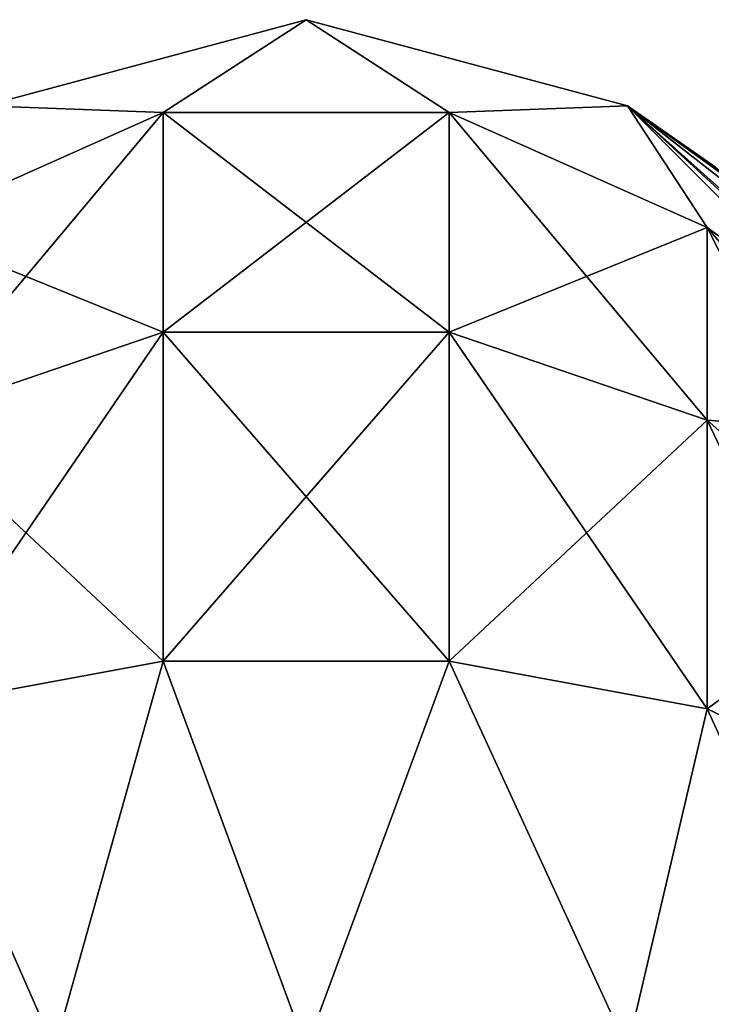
# Model space of a CAD drawing. Extents: x -23 to 470, y -2000 to 0.
# Tile 244 of 246: x 431 to 445, y -19 to 0. Entities that reach past the tile are written whole.
import ezdxf

# ---------------------------------------------------------------- set-up
doc = ezdxf.new("R2010")
doc.units = 0
doc.header["$LTSCALE"] = 68.916985
for name, color, linetype in [('596', 7, 'CONTINUOUS'), ('597', 7, 'CONTINUOUS'), ('598', 7, 'CONTINUOUS')]:
    doc.layers.add(name, color=color, linetype=linetype)

msp = doc.modelspace()

# ---------------------------------------------------------------- linework, layer by layer
at = {"layer": '596', "linetype": 'CONTINUOUS'}
for points in [[(430.8, -1.675, -74.5), (437.05, 0, -74.5), (434.268, -1.806, -82.019), (430.8, -1.675, -74.5)], [(434.268, -1.806, -82.019), (437.05, 0, -74.5), (439.832, -1.806, -82.019), (434.268, -1.806, -82.019)], [(437.05, 0, -74.5), (443.3, -1.675, -74.5), (439.832, -1.806, -82.019), (437.05, 0, -74.5)], [(429.256, -4.037, -81.098), (430.8, -1.675, -74.5), (434.268, -1.806, -82.019), (429.256, -4.037, -81.098)], [(439.832, -1.806, -82.019), (443.3, -1.675, -74.5), (444.844, -4.037, -81.098), (439.832, -1.806, -82.019)], [(443.3, -1.675, -74.5), (447.875, -6.25, -74.5), (444.844, -4.037, -81.098), (443.3, -1.675, -74.5)], [(429.256, -4.037, -81.098), (434.268, -1.806, -82.019), (429.256, -7.781, -86.709), (429.256, -4.037, -81.098)], [(434.268, -1.806, -82.019), (434.268, -6.074, -88.415), (429.256, -7.781, -86.709), (434.268, -1.806, -82.019)], [(434.268, -1.806, -82.019), (439.832, -1.806, -82.019), (434.268, -6.074, -88.415), (434.268, -1.806, -82.019)], [(439.832, -1.806, -82.019), (439.832, -6.074, -88.415), (434.268, -6.074, -88.415), (439.832, -1.806, -82.019)], [(439.832, -1.806, -82.019), (444.844, -4.037, -81.098), (439.832, -6.074, -88.415), (439.832, -1.806, -82.019)], [(444.844, -4.037, -81.098), (444.844, -7.781, -86.709), (439.832, -6.074, -88.415), (444.844, -4.037, -81.098)], [(444.844, -4.037, -81.098), (447.875, -6.25, -74.5), (448.312, -8.056, -79.436), (444.844, -4.037, -81.098)], [(444.844, -4.037, -81.098), (448.312, -8.056, -79.436), (444.844, -7.781, -86.709), (444.844, -4.037, -81.098)], [(434.268, -12.466, -92.688), (429.256, -13.39, -90.458), (434.268, -6.074, -88.415), (434.268, -12.466, -92.688)], [(434.268, -6.074, -88.415), (429.256, -13.39, -90.458), (429.256, -7.781, -86.709), (434.268, -6.074, -88.415)], [(439.832, -12.466, -92.688), (434.268, -12.466, -92.688), (439.832, -6.074, -88.415), (439.832, -12.466, -92.688)], [(439.832, -6.074, -88.415), (434.268, -12.466, -92.688), (434.268, -6.074, -88.415), (439.832, -6.074, -88.415)], [(444.844, -7.781, -86.709), (439.832, -12.466, -92.688), (439.832, -6.074, -88.415), (444.844, -7.781, -86.709)], [(444.844, -13.39, -90.458), (439.832, -12.466, -92.688), (444.844, -7.781, -86.709), (444.844, -13.39, -90.458)], [(448.312, -8.056, -79.436), (448.312, -10.858, -83.635), (444.844, -7.781, -86.709), (448.312, -8.056, -79.436)], [(448.312, -10.858, -83.635), (444.844, -13.39, -90.458), (444.844, -7.781, -86.709), (448.312, -10.858, -83.635)], [(448.312, -15.054, -86.44), (444.844, -13.39, -90.458), (448.312, -10.858, -83.635), (448.312, -15.054, -86.44)], [(434.268, -12.466, -92.688), (432.16, -20, -93.546), (429.256, -13.39, -90.458), (434.268, -12.466, -92.688)], [(437.05, -20, -94.5), (432.16, -20, -93.546), (434.268, -12.466, -92.688), (437.05, -20, -94.5)], [(439.832, -12.466, -92.688), (437.05, -20, -94.5), (434.268, -12.466, -92.688), (439.832, -12.466, -92.688)], [(443.3, -20, -92.825), (437.05, -20, -94.5), (439.832, -12.466, -92.688), (443.3, -20, -92.825)], [(444.844, -13.39, -90.458), (443.3, -20, -92.825), (439.832, -12.466, -92.688), (444.844, -13.39, -90.458)], [(432.16, -20, -93.546), (428.111, -20, -90.839), (429.256, -13.39, -90.458), (432.16, -20, -93.546)], [(447.875, -20, -88.25), (443.3, -20, -92.825), (444.844, -13.39, -90.458), (447.875, -20, -88.25)], [(448.312, -15.054, -86.44), (447.875, -20, -88.25), (444.844, -13.39, -90.458), (448.312, -15.054, -86.44)]]:
    msp.add_3dface(points, dxfattribs=at)
at = {"layer": '597', "linetype": 'CONTINUOUS'}
for points in [[(437.05, 0, -74.5), (430.8, -1.675, -74.5), (437.05, 0, 74.5), (437.05, 0, -74.5)], [(437.05, 0, 74.5), (430.8, -1.675, -74.5), (430.8, -1.675, 74.5), (437.05, 0, 74.5)], [(443.3, -1.675, -74.5), (437.05, 0, -74.5), (443.3, -1.675, 74.5), (443.3, -1.675, -74.5)], [(443.3, -1.675, 74.5), (437.05, 0, -74.5), (437.05, 0, 74.5), (443.3, -1.675, 74.5)], [(447.875, -6.25, -74.5), (443.3, -1.675, -74.5), (447.316, -5.368, -13.844), (447.875, -6.25, -74.5)], [(447.316, -5.368, -13.844), (443.3, -1.675, -74.5), (447.125, -5.101, -13.13), (447.316, -5.368, -13.844)], [(447.125, -5.101, -13.13), (443.3, -1.675, -74.5), (446.058, -3.833, -8.799), (447.125, -5.101, -13.13)], [(446.058, -3.833, -8.799), (443.3, -1.675, -74.5), (445.315, -3.122, -4.621), (446.058, -3.833, -8.799)], [(445.315, -3.122, -4.621), (443.3, -1.675, -74.5), (445.01, -2.863, -0.662), (445.315, -3.122, -4.621)], [(445.01, -2.863, -0.662), (443.3, -1.675, -74.5), (443.3, -1.675, 74.5), (445.01, -2.863, -0.662)], [(447.875, -6.25, 74.5), (445.01, -2.863, -0.662), (443.3, -1.675, 74.5), (447.875, -6.25, 74.5)]]:
    msp.add_3dface(points, dxfattribs=at)
at = {"layer": '598', "linetype": 'CONTINUOUS'}
for points in [[(437.05, 0, 74.5), (430.8, -1.675, 74.5), (434.268, -1.806, 82.019), (437.05, 0, 74.5)], [(439.832, -1.806, 82.019), (437.05, 0, 74.5), (434.268, -1.806, 82.019), (439.832, -1.806, 82.019)], [(443.3, -1.675, 74.5), (437.05, 0, 74.5), (439.832, -1.806, 82.019), (443.3, -1.675, 74.5)], [(434.268, -1.806, 82.019), (430.8, -1.675, 74.5), (429.256, -4.037, 81.098), (434.268, -1.806, 82.019)], [(444.844, -4.037, 81.098), (443.3, -1.675, 74.5), (439.832, -1.806, 82.019), (444.844, -4.037, 81.098)], [(447.875, -6.25, 74.5), (443.3, -1.675, 74.5), (444.844, -4.037, 81.098), (447.875, -6.25, 74.5)], [(434.268, -1.806, 82.019), (429.256, -4.037, 81.098), (434.268, -6.074, 88.415), (434.268, -1.806, 82.019)], [(439.832, -1.806, 82.019), (434.268, -1.806, 82.019), (439.832, -6.074, 88.415), (439.832, -1.806, 82.019)], [(439.832, -6.074, 88.415), (434.268, -1.806, 82.019), (434.268, -6.074, 88.415), (439.832, -6.074, 88.415)], [(444.844, -4.037, 81.098), (439.832, -1.806, 82.019), (444.844, -7.781, 86.709), (444.844, -4.037, 81.098)], [(444.844, -7.781, 86.709), (439.832, -1.806, 82.019), (439.832, -6.074, 88.415), (444.844, -7.781, 86.709)], [(434.268, -6.074, 88.415), (429.256, -4.037, 81.098), (429.256, -7.781, 86.709), (434.268, -6.074, 88.415)], [(448.312, -8.056, 79.436), (447.875, -6.25, 74.5), (444.844, -4.037, 81.098), (448.312, -8.056, 79.436)], [(448.312, -8.056, 79.436), (444.844, -4.037, 81.098), (448.312, -10.858, 83.635), (448.312, -8.056, 79.436)], [(448.312, -10.858, 83.635), (444.844, -4.037, 81.098), (444.844, -7.781, 86.709), (448.312, -10.858, 83.635)], [(434.268, -12.466, 92.688), (434.268, -6.074, 88.415), (429.256, -7.781, 86.709), (434.268, -12.466, 92.688)], [(434.268, -12.466, 92.688), (439.832, -12.466, 92.688), (434.268, -6.074, 88.415), (434.268, -12.466, 92.688)], [(439.832, -12.466, 92.688), (439.832, -6.074, 88.415), (434.268, -6.074, 88.415), (439.832, -12.466, 92.688)], [(439.832, -12.466, 92.688), (444.844, -13.39, 90.458), (439.832, -6.074, 88.415), (439.832, -12.466, 92.688)], [(444.844, -13.39, 90.458), (444.844, -7.781, 86.709), (439.832, -6.074, 88.415), (444.844, -13.39, 90.458)], [(429.256, -13.39, 90.458), (434.268, -12.466, 92.688), (429.256, -7.781, 86.709), (429.256, -13.39, 90.458)], [(444.844, -13.39, 90.458), (448.312, -15.054, 86.44), (444.844, -7.781, 86.709), (444.844, -13.39, 90.458)], [(448.312, -15.054, 86.44), (448.312, -10.858, 83.635), (444.844, -7.781, 86.709), (448.312, -15.054, 86.44)], [(429.256, -13.39, 90.458), (432.16, -20, 93.546), (434.268, -12.466, 92.688), (429.256, -13.39, 90.458)], [(432.16, -20, 93.546), (437.05, -20, 94.5), (434.268, -12.466, 92.688), (432.16, -20, 93.546)], [(434.268, -12.466, 92.688), (437.05, -20, 94.5), (439.832, -12.466, 92.688), (434.268, -12.466, 92.688)], [(439.832, -12.466, 92.688), (437.05, -20, 94.5), (443.3, -20, 92.825), (439.832, -12.466, 92.688)], [(444.844, -13.39, 90.458), (439.832, -12.466, 92.688), (443.3, -20, 92.825), (444.844, -13.39, 90.458)], [(428.111, -20, 90.839), (432.16, -20, 93.546), (429.256, -13.39, 90.458), (428.111, -20, 90.839)], [(447.875, -20, 88.25), (444.844, -13.39, 90.458), (443.3, -20, 92.825), (447.875, -20, 88.25)], [(448.312, -15.054, 86.44), (444.844, -13.39, 90.458), (447.875, -20, 88.25), (448.312, -15.054, 86.44)]]:
    msp.add_3dface(points, dxfattribs=at)

doc.saveas('drawing.dxf')
